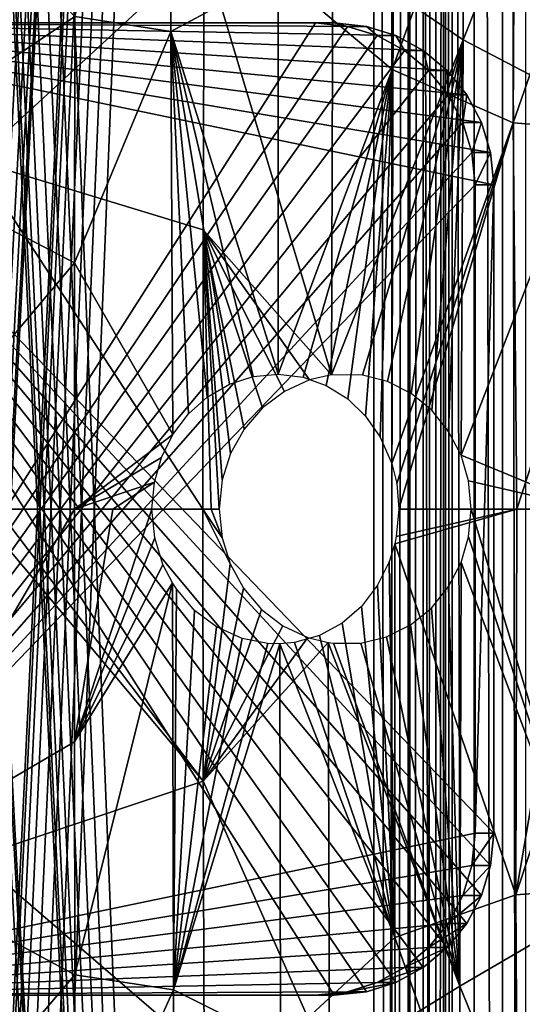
# Model space of a CAD drawing. Header units: millimetres. Extents: x 0 to 99, y -177 to 177.
# Tile 81 of 192: x 10 to 19, y -9 to 9. Entities that reach past the tile are written whole.
import ezdxf

# ---------------------------------------------------------------- set-up
doc = ezdxf.new("R2010")
doc.units = ezdxf.units.MM
doc.header["$LTSCALE"] = 26.699852
for name, color, linetype in [('10', 7, 'CONTINUOUS'), ('100', 7, 'CONTINUOUS'), ('101', 7, 'CONTINUOUS'), ('103', 7, 'CONTINUOUS'), ('104', 7, 'CONTINUOUS'), ('105', 7, 'CONTINUOUS'), ('106', 7, 'CONTINUOUS'), ('12', 7, 'CONTINUOUS'), ('16', 7, 'CONTINUOUS'), ('3', 7, 'CONTINUOUS'), ('4', 7, 'CONTINUOUS'), ('5', 7, 'CONTINUOUS'), ('59', 7, 'CONTINUOUS'), ('6', 7, 'CONTINUOUS'), ('60', 7, 'CONTINUOUS'), ('68', 7, 'CONTINUOUS'), ('69', 7, 'CONTINUOUS'), ('70', 7, 'CONTINUOUS'), ('8', 7, 'CONTINUOUS'), ('96', 7, 'CONTINUOUS'), ('97', 7, 'CONTINUOUS'), ('99', 7, 'CONTINUOUS')]:
    doc.layers.add(name, color=color, linetype=linetype)

msp = doc.modelspace()

# ---------------------------------------------------------------- linework, layer by layer
at = {"layer": '10', "color": 253, "linetype": 'Continuous', "true_color": 0x9ca8ab}
for points in [[(17.818, 16.576, -62.538), (17.769, 8.687, -62.738), (15.358, 10.327, -64.051), (17.818, 16.576, -62.538)], [(17.818, 16.576, -62.538), (20.257, 14.936, -60.907), (17.769, 8.687, -62.738), (17.818, 16.576, -62.538)], [(20.257, 14.936, -60.907), (20.212, 7.406, -61.086), (17.769, 8.687, -62.738), (20.257, 14.936, -60.907)], [(12.963, 5.17, -65.137), (12.982, 10.361, -65.067), (15.335, 2.481, -64.142), (12.963, 5.17, -65.137)], [(12.982, 10.361, -65.067), (15.358, 10.327, -64.051), (15.335, 2.481, -64.142), (12.982, 10.361, -65.067)], [(15.358, 10.327, -64.051), (17.769, 8.687, -62.738), (15.335, 2.481, -64.142), (15.358, 10.327, -64.051)], [(15.335, 2.481, -64.142), (17.769, 8.687, -62.738), (15.907, 2.478, -63.854), (15.335, 2.481, -64.142)], [(15.907, 2.478, -63.854), (17.769, 8.687, -62.738), (16.374, 2.361, -63.605), (15.907, 2.478, -63.854)], [(16.374, 2.361, -63.605), (17.769, 8.687, -62.738), (16.812, 2.137, -63.362), (16.374, 2.361, -63.605)], [(16.812, 2.137, -63.362), (17.769, 8.687, -62.738), (17.189, 1.83, -63.146), (16.812, 2.137, -63.362)], [(17.189, 1.83, -63.146), (17.769, 8.687, -62.738), (17.501, 1.437, -62.961), (17.189, 1.83, -63.146)], [(17.769, 8.687, -62.738), (17.732, 0.995, -62.821), (17.501, 1.437, -62.961), (17.769, 8.687, -62.738)], [(17.769, 8.687, -62.738), (20.212, 7.406, -61.086), (17.732, 0.995, -62.821), (17.769, 8.687, -62.738)], [(20.212, 7.406, -61.086), (20.148, 0, -61.179), (17.732, 0.995, -62.821), (20.212, 7.406, -61.086)], [(12.957, 0, -65.159), (12.963, 5.17, -65.137), (13.107, 0, -65.104), (12.957, 0, -65.159)], [(12.963, 5.17, -65.137), (15.335, 2.481, -64.142), (14.928, 2.39, -64.337), (12.963, 5.17, -65.137)], [(12.963, 5.17, -65.137), (14.928, 2.39, -64.337), (14.463, 2.177, -64.55), (12.963, 5.17, -65.137)], [(13.107, 0, -65.104), (12.963, 5.17, -65.137), (13.257, 0, -65.048), (13.107, 0, -65.104)], [(13.257, 0, -65.048), (12.963, 5.17, -65.137), (13.315, 0.538, -65.026), (13.257, 0, -65.048)], [(13.315, 0.538, -65.026), (12.963, 5.17, -65.137), (13.467, 1.029, -64.967), (13.315, 0.538, -65.026)], [(13.467, 1.029, -64.967), (12.963, 5.17, -65.137), (13.72, 1.48, -64.866), (13.467, 1.029, -64.967)], [(13.72, 1.48, -64.866), (12.963, 5.17, -65.137), (14.06, 1.874, -64.725), (13.72, 1.48, -64.866)], [(14.06, 1.874, -64.725), (12.963, 5.17, -65.137), (14.463, 2.177, -64.55), (14.06, 1.874, -64.725)], [(17.732, 0.995, -62.821), (20.148, 0, -61.179), (17.87, 0.519, -62.736), (17.732, 0.995, -62.821)], [(20.148, 0, -61.179), (17.921, 0, -62.704), (17.87, 0.519, -62.736), (20.148, 0, -61.179)]]:
    msp.add_3dface(points, dxfattribs=at)
at = {"layer": '100', "color": 253, "linetype": 'Continuous', "true_color": 0x9ca8ab}
for points in [[(17.994, -6, -30.018), (18.342, -6, -31.988), (18.342, 6, -31.988), (17.994, -6, -30.018)], [(17.994, 6, -30.018), (17.994, -6, -30.018), (18.342, 6, -31.988), (17.994, 6, -30.018)]]:
    msp.add_3dface(points, dxfattribs=at)
at = {"layer": '101', "color": 253, "linetype": 'Continuous', "true_color": 0x9ca8ab}
for points in [[(3.573, -9, -32.561), (3.921, -9, -34.53), (15.04, -9, -30.539), (3.573, -9, -32.561)], [(15.04, -9, -30.539), (3.921, -9, -34.53), (15.387, -9, -32.508), (15.04, -9, -30.539)]]:
    msp.add_3dface(points, dxfattribs=at)
at = {"layer": '103', "color": 253, "linetype": 'Continuous', "true_color": 0x9ca8ab}
for points in [[(3.921, 9, -34.53), (15.387, 9, -32.508), (15.981, 8.936, -32.404), (3.921, 9, -34.53)], [(18.342, -6, -31.988), (3.921, 9, -34.53), (18.342, 6, -31.988), (18.342, -6, -31.988)], [(3.921, 9, -34.53), (18.342, -6, -31.988), (18.279, -6.603, -31.999), (3.921, 9, -34.53)], [(18.342, 6, -31.988), (3.921, 9, -34.53), (18.279, 6.603, -31.999), (18.342, 6, -31.988)], [(3.921, -9, -34.53), (3.921, 9, -34.53), (15.387, -9, -32.508), (3.921, -9, -34.53)], [(15.387, -9, -32.508), (3.921, 9, -34.53), (15.981, -8.936, -32.404), (15.387, -9, -32.508)], [(15.981, -8.936, -32.404), (3.921, 9, -34.53), (16.527, -8.768, -32.308), (15.981, -8.936, -32.404)], [(16.527, -8.768, -32.308), (3.921, 9, -34.53), (17.033, -8.49, -32.218), (16.527, -8.768, -32.308)], [(17.033, -8.49, -32.218), (3.921, 9, -34.53), (17.476, -8.121, -32.14), (17.033, -8.49, -32.218)], [(17.476, -8.121, -32.14), (3.921, 9, -34.53), (17.84, -7.671, -32.076), (17.476, -8.121, -32.14)], [(17.84, -7.671, -32.076), (3.921, 9, -34.53), (18.113, -7.157, -32.028), (17.84, -7.671, -32.076)], [(18.113, -7.157, -32.028), (3.921, 9, -34.53), (18.279, -6.603, -31.999), (18.113, -7.157, -32.028)], [(18.279, 6.603, -31.999), (3.921, 9, -34.53), (18.113, 7.157, -32.028), (18.279, 6.603, -31.999)], [(18.113, 7.157, -32.028), (3.921, 9, -34.53), (17.84, 7.671, -32.076), (18.113, 7.157, -32.028)], [(17.84, 7.671, -32.076), (3.921, 9, -34.53), (17.476, 8.121, -32.14), (17.84, 7.671, -32.076)], [(17.476, 8.121, -32.14), (3.921, 9, -34.53), (17.033, 8.49, -32.218), (17.476, 8.121, -32.14)], [(17.033, 8.49, -32.218), (3.921, 9, -34.53), (16.527, 8.768, -32.308), (17.033, 8.49, -32.218)], [(16.527, 8.768, -32.308), (3.921, 9, -34.53), (15.981, 8.936, -32.404), (16.527, 8.768, -32.308)]]:
    msp.add_3dface(points, dxfattribs=at)
at = {"layer": '104', "color": 253, "linetype": 'Continuous', "true_color": 0x9ca8ab}
for points in [[(15.04, 9, -30.539), (3.573, 9, -32.561), (3.573, -9, -32.561), (15.04, 9, -30.539)], [(15.04, 9, -30.539), (3.573, -9, -32.561), (15.633, 8.936, -30.434), (15.04, 9, -30.539)], [(15.633, 8.936, -30.434), (3.573, -9, -32.561), (16.179, 8.768, -30.338), (15.633, 8.936, -30.434)], [(16.179, 8.768, -30.338), (3.573, -9, -32.561), (16.686, 8.49, -30.249), (16.179, 8.768, -30.338)], [(16.686, 8.49, -30.249), (3.573, -9, -32.561), (17.129, 8.121, -30.171), (16.686, 8.49, -30.249)], [(17.129, 8.121, -30.171), (3.573, -9, -32.561), (17.493, 7.671, -30.106), (17.129, 8.121, -30.171)], [(17.493, 7.671, -30.106), (3.573, -9, -32.561), (17.766, 7.157, -30.058), (17.493, 7.671, -30.106)], [(17.766, 7.157, -30.058), (3.573, -9, -32.561), (17.931, 6.603, -30.029), (17.766, 7.157, -30.058)], [(3.573, -9, -32.561), (17.994, 6, -30.018), (17.931, 6.603, -30.029), (3.573, -9, -32.561)], [(17.994, -6, -30.018), (17.994, 6, -30.018), (3.573, -9, -32.561), (17.994, -6, -30.018)], [(17.994, -6, -30.018), (3.573, -9, -32.561), (17.931, -6.603, -30.029), (17.994, -6, -30.018)], [(17.931, -6.603, -30.029), (3.573, -9, -32.561), (17.766, -7.157, -30.058), (17.931, -6.603, -30.029)], [(17.766, -7.157, -30.058), (3.573, -9, -32.561), (17.493, -7.671, -30.106), (17.766, -7.157, -30.058)], [(17.493, -7.671, -30.106), (3.573, -9, -32.561), (17.129, -8.121, -30.171), (17.493, -7.671, -30.106)], [(17.129, -8.121, -30.171), (3.573, -9, -32.561), (16.686, -8.49, -30.249), (17.129, -8.121, -30.171)], [(16.686, -8.49, -30.249), (3.573, -9, -32.561), (16.179, -8.768, -30.338), (16.686, -8.49, -30.249)], [(16.179, -8.768, -30.338), (3.573, -9, -32.561), (15.633, -8.936, -30.434), (16.179, -8.768, -30.338)], [(3.573, -9, -32.561), (15.04, -9, -30.539), (15.633, -8.936, -30.434), (3.573, -9, -32.561)]]:
    msp.add_3dface(points, dxfattribs=at)
at = {"layer": '105', "color": 253, "linetype": 'Continuous', "true_color": 0x9ca8ab}
for points in [[(15.387, 9, -32.508), (15.04, 9, -30.539), (15.633, 8.936, -30.434), (15.387, 9, -32.508)], [(15.981, 8.936, -32.404), (15.387, 9, -32.508), (15.633, 8.936, -30.434), (15.981, 8.936, -32.404)], [(15.981, 8.936, -32.404), (15.633, 8.936, -30.434), (16.179, 8.768, -30.338), (15.981, 8.936, -32.404)], [(16.527, 8.768, -32.308), (15.981, 8.936, -32.404), (16.179, 8.768, -30.338), (16.527, 8.768, -32.308)], [(16.527, 8.768, -32.308), (16.179, 8.768, -30.338), (16.686, 8.49, -30.249), (16.527, 8.768, -32.308)], [(17.033, 8.49, -32.218), (16.527, 8.768, -32.308), (16.686, 8.49, -30.249), (17.033, 8.49, -32.218)], [(17.033, 8.49, -32.218), (16.686, 8.49, -30.249), (17.129, 8.121, -30.171), (17.033, 8.49, -32.218)], [(17.476, 8.121, -32.14), (17.033, 8.49, -32.218), (17.129, 8.121, -30.171), (17.476, 8.121, -32.14)], [(17.476, 8.121, -32.14), (17.129, 8.121, -30.171), (17.493, 7.671, -30.106), (17.476, 8.121, -32.14)], [(17.84, 7.671, -32.076), (17.476, 8.121, -32.14), (17.493, 7.671, -30.106), (17.84, 7.671, -32.076)], [(17.84, 7.671, -32.076), (17.493, 7.671, -30.106), (17.766, 7.157, -30.058), (17.84, 7.671, -32.076)], [(18.113, 7.157, -32.028), (17.84, 7.671, -32.076), (17.766, 7.157, -30.058), (18.113, 7.157, -32.028)], [(18.113, 7.157, -32.028), (17.766, 7.157, -30.058), (17.931, 6.603, -30.029), (18.113, 7.157, -32.028)], [(18.279, 6.603, -31.999), (18.113, 7.157, -32.028), (17.931, 6.603, -30.029), (18.279, 6.603, -31.999)], [(17.994, 6, -30.018), (18.279, 6.603, -31.999), (17.931, 6.603, -30.029), (17.994, 6, -30.018)], [(17.994, 6, -30.018), (18.342, 6, -31.988), (18.279, 6.603, -31.999), (17.994, 6, -30.018)]]:
    msp.add_3dface(points, dxfattribs=at)
at = {"layer": '106', "color": 253, "linetype": 'Continuous', "true_color": 0x9ca8ab}
for points in [[(18.342, -6, -31.988), (17.994, -6, -30.018), (17.931, -6.603, -30.029), (18.342, -6, -31.988)], [(18.279, -6.603, -31.999), (18.342, -6, -31.988), (17.931, -6.603, -30.029), (18.279, -6.603, -31.999)], [(18.113, -7.157, -32.028), (18.279, -6.603, -31.999), (17.766, -7.157, -30.058), (18.113, -7.157, -32.028)], [(18.279, -6.603, -31.999), (17.931, -6.603, -30.029), (17.766, -7.157, -30.058), (18.279, -6.603, -31.999)], [(17.84, -7.671, -32.076), (18.113, -7.157, -32.028), (17.493, -7.671, -30.106), (17.84, -7.671, -32.076)], [(18.113, -7.157, -32.028), (17.766, -7.157, -30.058), (17.493, -7.671, -30.106), (18.113, -7.157, -32.028)], [(17.476, -8.121, -32.14), (17.84, -7.671, -32.076), (17.129, -8.121, -30.171), (17.476, -8.121, -32.14)], [(17.84, -7.671, -32.076), (17.493, -7.671, -30.106), (17.129, -8.121, -30.171), (17.84, -7.671, -32.076)], [(17.033, -8.49, -32.218), (17.476, -8.121, -32.14), (16.686, -8.49, -30.249), (17.033, -8.49, -32.218)], [(17.476, -8.121, -32.14), (17.129, -8.121, -30.171), (16.686, -8.49, -30.249), (17.476, -8.121, -32.14)], [(16.527, -8.768, -32.308), (17.033, -8.49, -32.218), (16.179, -8.768, -30.338), (16.527, -8.768, -32.308)], [(17.033, -8.49, -32.218), (16.686, -8.49, -30.249), (16.179, -8.768, -30.338), (17.033, -8.49, -32.218)], [(15.981, -8.936, -32.404), (16.527, -8.768, -32.308), (15.633, -8.936, -30.434), (15.981, -8.936, -32.404)], [(16.527, -8.768, -32.308), (16.179, -8.768, -30.338), (15.633, -8.936, -30.434), (16.527, -8.768, -32.308)], [(15.04, -9, -30.539), (15.387, -9, -32.508), (15.981, -8.936, -32.404), (15.04, -9, -30.539)], [(15.04, -9, -30.539), (15.981, -8.936, -32.404), (15.633, -8.936, -30.434), (15.04, -9, -30.539)]]:
    msp.add_3dface(points, dxfattribs=at)
at = {"layer": '12', "color": 253, "linetype": 'Continuous', "true_color": 0x9ca8ab}
for points in [[(12.963, -5.041, -65.138), (12.957, 0, -65.159), (13.462, -1.017, -64.969), (12.963, -5.041, -65.138)], [(12.957, 0, -65.159), (13.107, 0, -65.104), (13.314, -0.531, -65.026), (12.957, 0, -65.159)], [(13.462, -1.017, -64.969), (12.957, 0, -65.159), (13.314, -0.531, -65.026), (13.462, -1.017, -64.969)], [(13.107, 0, -65.104), (13.257, 0, -65.048), (13.314, -0.531, -65.026), (13.107, 0, -65.104)], [(17.921, 0, -62.704), (20.151, -7.41, -61.132), (17.872, -0.514, -62.734), (17.921, 0, -62.704)], [(17.921, 0, -62.704), (20.148, 0, -61.179), (20.151, -7.41, -61.132), (17.921, 0, -62.704)], [(17.872, -0.514, -62.734), (20.151, -7.41, -61.132), (17.734, -0.989, -62.819), (17.872, -0.514, -62.734)], [(13.709, -1.464, -64.87), (12.963, -5.041, -65.138), (13.462, -1.017, -64.969), (13.709, -1.464, -64.87)], [(17.734, -0.989, -62.819), (17.709, -8.834, -62.773), (17.502, -1.435, -62.96), (17.734, -0.989, -62.819)], [(17.734, -0.989, -62.819), (20.151, -7.41, -61.132), (17.709, -8.834, -62.773), (17.734, -0.989, -62.819)], [(17.502, -1.435, -62.96), (17.709, -8.834, -62.773), (17.185, -1.834, -63.148), (17.502, -1.435, -62.96)], [(14.042, -1.858, -64.732), (12.963, -5.041, -65.138), (13.709, -1.464, -64.87), (14.042, -1.858, -64.732)], [(14.438, -2.162, -64.561), (12.963, -5.041, -65.138), (14.042, -1.858, -64.732), (14.438, -2.162, -64.561)], [(17.185, -1.834, -63.148), (17.709, -8.834, -62.773), (16.8, -2.144, -63.369), (17.185, -1.834, -63.148)], [(14.895, -2.379, -64.353), (12.963, -5.041, -65.138), (14.438, -2.162, -64.561), (14.895, -2.379, -64.353)], [(16.8, -2.144, -63.369), (17.709, -8.834, -62.773), (16.352, -2.369, -63.617), (16.8, -2.144, -63.369)], [(16.352, -2.369, -63.617), (17.709, -8.834, -62.773), (15.877, -2.482, -63.869), (16.352, -2.369, -63.617)], [(15.274, -2.472, -64.172), (12.963, -5.041, -65.138), (14.895, -2.379, -64.353), (15.274, -2.472, -64.172)], [(15.298, -10.319, -64.081), (12.963, -5.041, -65.138), (15.274, -2.472, -64.172), (15.298, -10.319, -64.081)], [(15.298, -10.319, -64.081), (15.274, -2.472, -64.172), (17.709, -8.834, -62.773), (15.298, -10.319, -64.081)], [(17.709, -8.834, -62.773), (15.274, -2.472, -64.172), (15.374, -2.485, -64.123), (17.709, -8.834, -62.773)], [(15.877, -2.482, -63.869), (17.709, -8.834, -62.773), (15.374, -2.485, -64.123), (15.877, -2.482, -63.869)], [(12.981, -10.101, -65.072), (12.963, -5.041, -65.138), (15.298, -10.319, -64.081), (12.981, -10.101, -65.072)], [(20.151, -7.41, -61.132), (20.196, -14.943, -60.953), (17.709, -8.834, -62.773), (20.151, -7.41, -61.132)], [(15.298, -10.319, -64.081), (17.709, -8.834, -62.773), (17.758, -16.723, -62.571), (15.298, -10.319, -64.081)], [(17.709, -8.834, -62.773), (20.196, -14.943, -60.953), (17.758, -16.723, -62.571), (17.709, -8.834, -62.773)]]:
    msp.add_3dface(points, dxfattribs=at)
at = {"layer": '16', "color": 253, "linetype": 'Continuous', "true_color": 0x9ca8ab}
for points in [[(10.578, 0, -58.576), (10.581, -4.309, -58.561), (11.292, 0, -58.297), (10.578, 0, -58.576)], [(10.581, -4.309, -58.561), (12.011, 0, -57.978), (11.292, 0, -58.297), (10.581, -4.309, -58.561)], [(12.011, 0, -57.978), (10.581, -4.309, -58.561), (12.068, -0.535, -57.95), (12.011, 0, -57.978)], [(18.749, -7.146, -53.208), (18.763, 0, -53.239), (16.505, -0.644, -55.156), (18.749, -7.146, -53.208)], [(16.505, -0.644, -55.156), (18.763, 0, -53.239), (16.533, -0.507, -55.134), (16.505, -0.644, -55.156)], [(18.763, 0, -53.239), (16.579, 0, -55.098), (16.533, -0.507, -55.134), (18.763, 0, -53.239)], [(19.968, 0, -52.089), (18.763, 0, -53.239), (18.749, -7.146, -53.208), (19.968, 0, -52.089)], [(21.111, 0, -50.916), (19.968, 0, -52.089), (18.749, -7.146, -53.208), (21.111, 0, -50.916)], [(21.098, -6.966, -50.887), (21.111, 0, -50.916), (18.749, -7.146, -53.208), (21.098, -6.966, -50.887)], [(12.068, -0.535, -57.95), (10.581, -4.309, -58.561), (12.217, -1.026, -57.878), (12.068, -0.535, -57.95)], [(16.508, -7.936, -55.101), (16.505, -0.644, -55.156), (16.403, -0.975, -55.234), (16.508, -7.936, -55.101)], [(16.508, -7.936, -55.101), (18.749, -7.146, -53.208), (16.505, -0.644, -55.156), (16.508, -7.936, -55.101)], [(10.581, -4.309, -58.561), (12.391, -1.365, -57.791), (12.217, -1.026, -57.878), (10.581, -4.309, -58.561)], [(16.187, -1.412, -55.398), (16.508, -7.936, -55.101), (16.403, -0.975, -55.234), (16.187, -1.412, -55.398)], [(10.581, -4.309, -58.561), (10.587, -8.623, -58.515), (12.391, -1.365, -57.791), (10.581, -4.309, -58.561)], [(10.587, -8.623, -58.515), (12.41, -8.905, -57.72), (12.391, -1.365, -57.791), (10.587, -8.623, -58.515)], [(12.391, -1.365, -57.791), (12.41, -8.905, -57.72), (12.466, -1.479, -57.754), (12.391, -1.365, -57.791)], [(15.892, -1.803, -55.618), (16.508, -7.936, -55.101), (16.187, -1.412, -55.398), (15.892, -1.803, -55.618)], [(12.466, -1.479, -57.754), (12.41, -8.905, -57.72), (12.803, -1.878, -57.578), (12.466, -1.479, -57.754)], [(15.532, -2.113, -55.878), (16.508, -7.936, -55.101), (15.892, -1.803, -55.618), (15.532, -2.113, -55.878)], [(12.803, -1.878, -57.578), (12.41, -8.905, -57.72), (13.209, -2.183, -57.357), (12.803, -1.878, -57.578)], [(13.209, -2.183, -57.357), (12.41, -8.905, -57.72), (13.68, -2.398, -57.086), (13.209, -2.183, -57.357)], [(15.112, -2.345, -56.171), (16.508, -7.936, -55.101), (15.532, -2.113, -55.878), (15.112, -2.345, -56.171)], [(14.654, -2.471, -56.478), (16.508, -7.936, -55.101), (15.112, -2.345, -56.171), (14.654, -2.471, -56.478)], [(13.68, -2.398, -57.086), (12.41, -8.905, -57.72), (14.16, -2.492, -56.794), (13.68, -2.398, -57.086)], [(12.41, -8.905, -57.72), (14.382, -2.496, -56.654), (14.16, -2.492, -56.794), (12.41, -8.905, -57.72)], [(14.393, -9.892, -56.572), (14.382, -2.496, -56.654), (12.41, -8.905, -57.72), (14.393, -9.892, -56.572)], [(14.382, -2.496, -56.654), (16.508, -7.936, -55.101), (14.654, -2.471, -56.478), (14.382, -2.496, -56.654)], [(14.393, -9.892, -56.572), (16.508, -7.936, -55.101), (14.382, -2.496, -56.654), (14.393, -9.892, -56.572)], [(18.788, -14.405, -53.033), (21.098, -6.966, -50.887), (18.749, -7.146, -53.208), (18.788, -14.405, -53.033)], [(21.142, -14.042, -50.705), (21.098, -6.966, -50.887), (18.788, -14.405, -53.033), (21.142, -14.042, -50.705)], [(18.788, -14.405, -53.033), (18.749, -7.146, -53.208), (16.508, -7.936, -55.101), (18.788, -14.405, -53.033)], [(16.543, -15.345, -54.923), (16.508, -7.936, -55.101), (14.393, -9.892, -56.572), (16.543, -15.345, -54.923)], [(16.543, -15.345, -54.923), (18.788, -14.405, -53.033), (16.508, -7.936, -55.101), (16.543, -15.345, -54.923)], [(10.587, -8.623, -58.515), (10.599, -12.941, -58.435), (12.41, -8.905, -57.72), (10.587, -8.623, -58.515)], [(10.599, -12.941, -58.435), (12.436, -16.559, -57.543), (12.41, -8.905, -57.72), (10.599, -12.941, -58.435)], [(12.436, -16.559, -57.543), (14.393, -9.892, -56.572), (12.41, -8.905, -57.72), (12.436, -16.559, -57.543)]]:
    msp.add_3dface(points, dxfattribs=at)
at = {"layer": '3', "color": 253, "linetype": 'Continuous', "true_color": 0x9ca8ab}
for points in [[(8.776, 12.902, -66.383), (12.982, 10.361, -65.067), (8.745, 6.451, -66.485), (8.776, 12.902, -66.383)], [(12.982, 10.361, -65.067), (12.963, 5.17, -65.137), (8.745, 6.451, -66.485), (12.982, 10.361, -65.067)], [(12.963, 5.17, -65.137), (12.957, 0, -65.159), (8.745, 6.451, -66.485), (12.963, 5.17, -65.137)], [(8.745, 6.451, -66.485), (12.957, 0, -65.159), (9.148, 0, -66.399), (8.745, 6.451, -66.485)]]:
    msp.add_3dface(points, dxfattribs=at)
at = {"layer": '4', "color": 253, "linetype": 'Continuous', "true_color": 0x9ca8ab}
for points in [[(8.734, 0, -66.517), (9.148, 0, -66.399), (12.963, -5.041, -65.138), (8.734, 0, -66.517)], [(8.745, -6.451, -66.485), (8.734, 0, -66.517), (12.963, -5.041, -65.138), (8.745, -6.451, -66.485)], [(9.148, 0, -66.399), (12.957, 0, -65.159), (12.963, -5.041, -65.138), (9.148, 0, -66.399)], [(12.981, -10.101, -65.072), (8.745, -6.451, -66.485), (12.963, -5.041, -65.138), (12.981, -10.101, -65.072)], [(8.776, -12.902, -66.383), (8.745, -6.451, -66.485), (12.981, -10.101, -65.072), (8.776, -12.902, -66.383)]]:
    msp.add_3dface(points, dxfattribs=at)
at = {"layer": '5', "color": 253, "linetype": 'Continuous', "true_color": 0x9ca8ab}
for points in [[(6.749, 6.55, -59.774), (10.588, 9.119, -58.507), (6.773, 13.092, -59.671), (6.749, 6.55, -59.774)], [(10.581, 4.557, -58.559), (10.588, 9.119, -58.507), (6.749, 6.55, -59.774), (10.581, 4.557, -58.559)], [(6.738, 0, -59.808), (10.581, 4.557, -58.559), (6.749, 6.55, -59.774), (6.738, 0, -59.808)], [(10.578, 0, -58.576), (10.581, 4.557, -58.559), (6.738, 0, -59.808), (10.578, 0, -58.576)]]:
    msp.add_3dface(points, dxfattribs=at)
at = {"layer": '59', "color": 253, "linetype": 'Continuous', "true_color": 0x9ca8ab}
for points in [[(5.304, 128.94, 1.5), (16.117, -129, 1.5), (4.891, 128.796, 1.5), (5.304, 128.94, 1.5)], [(5.768, 129, 1.5), (16.117, -129, 1.5), (5.304, 128.94, 1.5), (5.768, 129, 1.5)], [(16.117, 129, 1.5), (16.117, -129, 1.5), (5.768, 129, 1.5), (16.117, 129, 1.5)], [(4.891, 128.796, 1.5), (16.117, -129, 1.5), (4.523, 128.564, 1.5), (4.891, 128.796, 1.5)], [(4.523, 128.564, 1.5), (16.117, -129, 1.5), (4.204, 128.244, 1.5), (4.523, 128.564, 1.5)], [(4.204, 128.244, 1.5), (16.117, -129, 1.5), (3.971, 127.877, 1.5), (4.204, 128.244, 1.5)], [(3.971, 127.877, 1.5), (16.117, -129, 1.5), (3.828, 127.464, 1.5), (3.971, 127.877, 1.5)], [(16.117, -129, 1.5), (3.768, 127, 1.5), (3.828, 127.464, 1.5), (16.117, -129, 1.5)], [(3.929, 96.839, 1.5), (3.768, 127, 1.5), (16.117, -129, 1.5), (3.929, 96.839, 1.5)], [(3.888, 96.439, 1.5), (3.929, 96.839, 1.5), (16.117, -129, 1.5), (3.888, 96.439, 1.5)], [(3.768, 96.054, 1.5), (3.888, 96.439, 1.5), (16.117, -129, 1.5), (3.768, 96.054, 1.5)], [(4.178, -96.488, 1.5), (3.768, 96.054, 1.5), (16.117, -129, 1.5), (4.178, -96.488, 1.5)]]:
    msp.add_3dface(points, dxfattribs=at)
at = {"layer": '6', "color": 253, "linetype": 'Continuous', "true_color": 0x9ca8ab}
for points in [[(10.578, 0, -58.576), (6.738, 0, -59.808), (6.749, -6.55, -59.774), (10.578, 0, -58.576)], [(10.581, -4.309, -58.561), (10.578, 0, -58.576), (6.749, -6.55, -59.774), (10.581, -4.309, -58.561)], [(10.587, -8.623, -58.515), (10.581, -4.309, -58.561), (6.749, -6.55, -59.774), (10.587, -8.623, -58.515)], [(6.773, -13.092, -59.671), (10.587, -8.623, -58.515), (6.749, -6.55, -59.774), (6.773, -13.092, -59.671)], [(10.599, -12.941, -58.435), (10.587, -8.623, -58.515), (6.773, -13.092, -59.671), (10.599, -12.941, -58.435)]]:
    msp.add_3dface(points, dxfattribs=at)
at = {"layer": '60', "color": 253, "linetype": 'Continuous', "true_color": 0x9ca8ab}
for points in [[(3.768, -95.851, 3.5), (16.117, 129, 3.5), (3.768, 96.054, 3.5), (3.768, -95.851, 3.5)], [(4.004, -96.151, 3.5), (16.117, 129, 3.5), (3.768, -95.851, 3.5), (4.004, -96.151, 3.5)], [(16.117, 129, 3.5), (3.768, -127, 3.5), (3.828, -127.464, 3.5), (16.117, 129, 3.5)], [(3.768, -127, 3.5), (16.117, 129, 3.5), (4.321, -97.232, 3.5), (3.768, -127, 3.5)], [(3.971, -127.877, 3.5), (16.117, 129, 3.5), (3.828, -127.464, 3.5), (3.971, -127.877, 3.5)], [(4.204, -128.244, 3.5), (16.117, 129, 3.5), (3.971, -127.877, 3.5), (4.204, -128.244, 3.5)], [(4.178, -96.488, 3.5), (16.117, 129, 3.5), (4.004, -96.151, 3.5), (4.178, -96.488, 3.5)], [(4.285, -96.852, 3.5), (16.117, 129, 3.5), (4.178, -96.488, 3.5), (4.285, -96.852, 3.5)], [(4.523, -128.564, 3.5), (16.117, 129, 3.5), (4.204, -128.244, 3.5), (4.523, -128.564, 3.5)], [(4.321, -97.232, 3.5), (16.117, 129, 3.5), (4.285, -96.852, 3.5), (4.321, -97.232, 3.5)], [(4.891, -128.796, 3.5), (16.117, 129, 3.5), (4.523, -128.564, 3.5), (4.891, -128.796, 3.5)], [(5.304, -128.94, 3.5), (16.117, 129, 3.5), (4.891, -128.796, 3.5), (5.304, -128.94, 3.5)], [(5.768, -129, 3.5), (16.117, 129, 3.5), (5.304, -128.94, 3.5), (5.768, -129, 3.5)], [(16.117, -129, 3.5), (16.117, 129, 3.5), (5.768, -129, 3.5), (16.117, -129, 3.5)]]:
    msp.add_3dface(points, dxfattribs=at)
at = {"layer": '68', "color": 253, "linetype": 'Continuous', "true_color": 0x9ca8ab}
for points in [[(16.117, 129, 3.5), (16.45, -129, 3.539), (16.45, 129, 3.539), (16.117, 129, 3.5)], [(16.117, 129, 3.5), (16.117, -129, 3.5), (16.45, -129, 3.539), (16.117, 129, 3.5)], [(16.45, -129, 3.539), (16.753, -129, 3.641), (16.752, 129, 3.641), (16.45, -129, 3.539)], [(16.45, -129, 3.539), (16.752, 129, 3.641), (16.45, 129, 3.539), (16.45, -129, 3.539)], [(16.753, -129, 3.641), (17.029, 129, 3.811), (16.752, 129, 3.641), (16.753, -129, 3.641)], [(16.753, -129, 3.641), (17.03, -129, 3.811), (17.029, 129, 3.811), (16.753, -129, 3.641)], [(17.03, -129, 3.811), (17.265, 129, 4.034), (17.029, 129, 3.811), (17.03, -129, 3.811)], [(17.03, -129, 3.811), (17.265, -129, 4.035), (17.265, 129, 4.034), (17.03, -129, 3.811)], [(17.265, -129, 4.035), (17.442, 129, 4.3), (17.265, 129, 4.034), (17.265, -129, 4.035)], [(17.265, -129, 4.035), (17.442, -129, 4.3), (17.442, 129, 4.3), (17.265, -129, 4.035)], [(17.566, -129, 4.612), (17.566, 129, 4.612), (17.442, 129, 4.3), (17.566, -129, 4.612)], [(17.442, -129, 4.3), (17.566, -129, 4.612), (17.442, 129, 4.3), (17.442, -129, 4.3)]]:
    msp.add_3dface(points, dxfattribs=at)
at = {"layer": '69', "color": 253, "linetype": 'Continuous', "true_color": 0x9ca8ab}
for points in [[(28.397, 129, 45.035), (17.566, -129, 4.612), (28.517, 128.94, 45.483), (28.397, 129, 45.035)], [(17.566, -129, 4.612), (28.397, 129, 45.035), (17.566, 129, 4.612), (17.566, -129, 4.612)], [(28.517, 128.94, 45.483), (17.566, -129, 4.612), (28.624, 128.796, 45.882), (28.517, 128.94, 45.483)], [(28.624, 128.796, 45.882), (17.566, -129, 4.612), (28.719, 128.564, 46.237), (28.624, 128.796, 45.882)], [(28.719, 128.564, 46.237), (17.566, -129, 4.612), (28.802, 128.244, 46.545), (28.719, 128.564, 46.237)], [(28.802, 128.244, 46.545), (17.566, -129, 4.612), (28.862, 127.877, 46.77), (28.802, 128.244, 46.545)], [(28.862, 127.877, 46.77), (17.566, -129, 4.612), (28.899, 127.464, 46.909), (28.862, 127.877, 46.77)], [(17.566, -129, 4.612), (28.915, 127, 46.967), (28.899, 127.464, 46.909), (17.566, -129, 4.612)], [(17.566, -129, 4.612), (28.915, -127, 46.967), (28.915, 127, 46.967), (17.566, -129, 4.612)]]:
    msp.add_3dface(points, dxfattribs=at)
at = {"layer": '70', "color": 253, "linetype": 'Continuous', "true_color": 0x9ca8ab}
for points in [[(16.117, -129, 1.5), (16.117, 129, 1.5), (16.788, 129, 1.569), (16.117, -129, 1.5)], [(16.787, -129, 1.569), (16.117, -129, 1.5), (16.788, 129, 1.569), (16.787, -129, 1.569)], [(17.405, -129, 1.747), (16.787, -129, 1.569), (16.788, 129, 1.569), (17.405, -129, 1.747)], [(17.405, -129, 1.747), (16.788, 129, 1.569), (17.406, 129, 1.747), (17.405, -129, 1.747)], [(17.976, -129, 2.036), (17.405, -129, 1.747), (17.406, 129, 1.747), (17.976, -129, 2.036)], [(17.976, -129, 2.036), (17.406, 129, 1.747), (17.977, 129, 2.037), (17.976, -129, 2.036)], [(18.498, -129, 2.436), (17.976, -129, 2.036), (17.977, 129, 2.037), (18.498, -129, 2.436)], [(18.498, -129, 2.436), (17.977, 129, 2.037), (18.498, 129, 2.437), (18.498, -129, 2.436)], [(18.926, -129, 2.913), (18.498, -129, 2.436), (18.498, 129, 2.437), (18.926, -129, 2.913)], [(18.926, -129, 2.913), (18.498, 129, 2.437), (18.926, 129, 2.913), (18.926, -129, 2.913)]]:
    msp.add_3dface(points, dxfattribs=at)
at = {"layer": '8', "color": 253, "linetype": 'Continuous', "true_color": 0x9ca8ab}
for points in [[(10.588, 9.119, -58.507), (12.366, 8.842, -57.743), (12.392, 16.499, -57.567), (10.588, 9.119, -58.507)], [(12.366, 8.842, -57.743), (14.346, 9.906, -56.601), (12.392, 16.499, -57.567), (12.366, 8.842, -57.743)], [(16.458, 8.136, -55.137), (16.494, 15.544, -54.955), (14.346, 9.906, -56.601), (16.458, 8.136, -55.137)], [(16.494, 15.544, -54.955), (16.458, 8.136, -55.137), (18.735, 14.413, -53.081), (16.494, 15.544, -54.955)], [(18.735, 14.413, -53.081), (16.458, 8.136, -55.137), (18.697, 7.15, -53.256), (18.735, 14.413, -53.081)], [(18.735, 14.413, -53.081), (18.697, 7.15, -53.256), (21.087, 14.051, -50.764), (18.735, 14.413, -53.081)], [(21.087, 14.051, -50.764), (18.697, 7.15, -53.256), (21.043, 6.97, -50.945), (21.087, 14.051, -50.764)], [(14.351, 2.496, -56.674), (14.346, 9.906, -56.601), (12.366, 8.842, -57.743), (14.351, 2.496, -56.674)], [(14.351, 2.496, -56.674), (16.458, 8.136, -55.137), (14.346, 9.906, -56.601), (14.351, 2.496, -56.674)], [(10.588, 9.119, -58.507), (10.581, 4.557, -58.559), (12.366, 8.842, -57.743), (10.588, 9.119, -58.507)], [(10.581, 4.557, -58.559), (12.398, 1.377, -57.788), (12.366, 8.842, -57.743), (10.581, 4.557, -58.559)], [(13.887, 2.454, -56.962), (14.351, 2.496, -56.674), (12.366, 8.842, -57.743), (13.887, 2.454, -56.962)], [(13.449, 2.31, -57.221), (13.887, 2.454, -56.962), (12.366, 8.842, -57.743), (13.449, 2.31, -57.221)], [(13.037, 2.071, -57.452), (13.449, 2.31, -57.221), (12.366, 8.842, -57.743), (13.037, 2.071, -57.452)], [(12.69, 1.762, -57.638), (13.037, 2.071, -57.452), (12.366, 8.842, -57.743), (12.69, 1.762, -57.638)], [(12.398, 1.377, -57.788), (12.69, 1.762, -57.638), (12.366, 8.842, -57.743), (12.398, 1.377, -57.788)], [(14.813, 2.441, -56.373), (16.458, 8.136, -55.137), (14.351, 2.496, -56.674), (14.813, 2.441, -56.373)], [(15.24, 2.285, -56.083), (16.458, 8.136, -55.137), (14.813, 2.441, -56.373), (15.24, 2.285, -56.083)], [(15.635, 2.037, -55.804), (16.458, 8.136, -55.137), (15.24, 2.285, -56.083), (15.635, 2.037, -55.804)], [(15.965, 1.72, -55.564), (16.458, 8.136, -55.137), (15.635, 2.037, -55.804), (15.965, 1.72, -55.564)], [(16.234, 1.33, -55.363), (16.458, 8.136, -55.137), (15.965, 1.72, -55.564), (16.234, 1.33, -55.363)], [(16.451, 0.84, -55.197), (16.458, 8.136, -55.137), (16.234, 1.33, -55.363), (16.451, 0.84, -55.197)], [(16.458, 8.136, -55.137), (16.451, 0.84, -55.197), (18.697, 7.15, -53.256), (16.458, 8.136, -55.137)], [(16.451, 0.84, -55.197), (16.542, 0.471, -55.127), (18.697, 7.15, -53.256), (16.451, 0.84, -55.197)], [(16.542, 0.471, -55.127), (16.579, 0, -55.098), (18.697, 7.15, -53.256), (16.542, 0.471, -55.127)], [(18.697, 7.15, -53.256), (16.579, 0, -55.098), (18.763, 0, -53.239), (18.697, 7.15, -53.256)], [(18.697, 7.15, -53.256), (18.763, 0, -53.239), (21.043, 6.97, -50.945), (18.697, 7.15, -53.256)], [(21.043, 6.97, -50.945), (18.763, 0, -53.239), (19.968, 0, -52.089), (21.043, 6.97, -50.945)], [(10.581, 4.557, -58.559), (10.578, 0, -58.576), (12.398, 1.377, -57.788), (10.581, 4.557, -58.559)], [(12.398, 1.377, -57.788), (10.578, 0, -58.576), (12.188, 0.953, -57.892), (12.398, 1.377, -57.788)], [(12.188, 0.953, -57.892), (10.578, 0, -58.576), (12.06, 0.495, -57.954), (12.188, 0.953, -57.892)], [(12.06, 0.495, -57.954), (10.578, 0, -58.576), (11.292, 0, -58.297), (12.06, 0.495, -57.954)], [(12.011, 0, -57.978), (12.06, 0.495, -57.954), (11.292, 0, -58.297), (12.011, 0, -57.978)]]:
    msp.add_3dface(points, dxfattribs=at)
at = {"layer": '96', "color": 253, "linetype": 'Continuous', "true_color": 0x9ca8ab}
for points in [[(1.154, 156.532, 4.792), (1.154, -156.532, 4.792), (46.606, 156.114, 174.424), (1.154, 156.532, 4.792)], [(46.606, 156.114, 174.424), (1.154, -156.532, 4.792), (48.14, 152.949, 180.147), (46.606, 156.114, 174.424)], [(48.14, 152.949, 180.147), (1.154, -156.532, 4.792), (49.621, 149.375, 185.673), (48.14, 152.949, 180.147)], [(49.621, 149.375, 185.673), (1.154, -156.532, 4.792), (51.025, 145.341, 190.915), (49.621, 149.375, 185.673)], [(51.025, 145.341, 190.915), (1.154, -156.532, 4.792), (52.366, 140.87, 195.918), (51.025, 145.341, 190.915)], [(52.366, 140.87, 195.918), (1.154, -156.532, 4.792), (53.635, 135.955, 200.654), (52.366, 140.87, 195.918)], [(53.635, 135.955, 200.654), (1.154, -156.532, 4.792), (54.824, 130.583, 205.091), (53.635, 135.955, 200.654)], [(54.824, 130.583, 205.091), (1.154, -156.532, 4.792), (55.937, 124.75, 209.244), (54.824, 130.583, 205.091)], [(55.937, 124.75, 209.244), (1.154, -156.532, 4.792), (56.97, 118.474, 213.102), (55.937, 124.75, 209.244)], [(56.97, 118.474, 213.102), (1.154, -156.532, 4.792), (57.919, 111.773, 216.645), (56.97, 118.474, 213.102)], [(57.919, 111.773, 216.645), (1.154, -156.532, 4.792), (58.786, 104.617, 219.879), (57.919, 111.773, 216.645)], [(58.786, 104.617, 219.879), (1.154, -156.532, 4.792), (59.569, 97.055, 222.802), (58.786, 104.617, 219.879)], [(59.569, 97.055, 222.802), (1.154, -156.532, 4.792), (60.266, 89.152, 225.404), (59.569, 97.055, 222.802)], [(60.266, 89.152, 225.404), (1.154, -156.532, 4.792), (60.874, 80.923, 227.672), (60.266, 89.152, 225.404)], [(60.874, 80.923, 227.672), (1.154, -156.532, 4.792), (61.4, 72.324, 229.633), (60.874, 80.923, 227.672)], [(61.4, 72.324, 229.633), (1.154, -156.532, 4.792), (61.852, 63.312, 231.32), (61.4, 72.324, 229.633)], [(61.852, 63.312, 231.32), (1.154, -156.532, 4.792), (62.23, 53.913, 232.731), (61.852, 63.312, 231.32)], [(62.23, 53.913, 232.731), (1.154, -156.532, 4.792), (62.534, 44.099, 233.865), (62.23, 53.913, 232.731)], [(62.534, 44.099, 233.865), (1.154, -156.532, 4.792), (62.767, 33.802, 234.735), (62.534, 44.099, 233.865)], [(62.767, 33.802, 234.735), (1.154, -156.532, 4.792), (62.93, 23.01, 235.343), (62.767, 33.802, 234.735)], [(62.93, 23.01, 235.343), (1.154, -156.532, 4.792), (63.022, 11.742, 235.686), (62.93, 23.01, 235.343)], [(1.154, -156.532, 4.792), (63.043, 0, 235.764), (63.022, 11.742, 235.686), (1.154, -156.532, 4.792)], [(1.154, -156.532, 4.792), (63.04, -5.758, 235.755), (63.043, 0, 235.764), (1.154, -156.532, 4.792)], [(1.154, -156.532, 4.792), (63.021, -11.404, 235.684), (63.04, -5.758, 235.755), (1.154, -156.532, 4.792)]]:
    msp.add_3dface(points, dxfattribs=at)
at = {"layer": '97', "color": 253, "linetype": 'Continuous', "true_color": 0x9ca8ab}
for points in [[(4.052, -156.532, 4.016), (4.052, 156.532, 4.016), (49.518, -156.101, 173.699), (4.052, -156.532, 4.016)], [(4.052, 156.532, 4.016), (65.94, 0, 234.988), (65.937, -5.944, 234.977), (4.052, 156.532, 4.016)], [(65.94, 0, 234.988), (4.052, 156.532, 4.016), (65.921, 11.395, 234.916), (65.94, 0, 234.988)], [(4.052, 156.532, 4.016), (65.937, -5.944, 234.977), (65.917, -11.767, 234.9), (4.052, 156.532, 4.016)], [(4.052, 156.532, 4.016), (65.917, -11.767, 234.9), (65.879, -17.469, 234.757), (4.052, 156.532, 4.016)], [(4.052, 156.532, 4.016), (65.879, -17.469, 234.757), (65.823, -23.051, 234.55), (4.052, 156.532, 4.016)], [(4.052, 156.532, 4.016), (65.823, -23.051, 234.55), (65.75, -28.512, 234.276), (4.052, 156.532, 4.016)], [(4.052, 156.532, 4.016), (65.75, -28.512, 234.276), (65.659, -33.853, 233.938), (4.052, 156.532, 4.016)], [(4.052, 156.532, 4.016), (65.659, -33.853, 233.938), (65.551, -39.068, 233.535), (4.052, 156.532, 4.016)], [(4.052, 156.532, 4.016), (65.551, -39.068, 233.535), (65.426, -44.152, 233.068), (4.052, 156.532, 4.016)], [(4.052, 156.532, 4.016), (65.426, -44.152, 233.068), (65.284, -49.113, 232.537), (4.052, 156.532, 4.016)], [(4.052, 156.532, 4.016), (65.284, -49.113, 232.537), (65.123, -53.96, 231.939), (4.052, 156.532, 4.016)], [(4.052, 156.532, 4.016), (65.123, -53.96, 231.939), (64.945, -58.702, 231.272), (4.052, 156.532, 4.016)], [(4.052, 156.532, 4.016), (64.945, -58.702, 231.272), (64.747, -63.346, 230.534), (4.052, 156.532, 4.016)], [(4.052, 156.532, 4.016), (64.747, -63.346, 230.534), (64.531, -67.894, 229.727), (4.052, 156.532, 4.016)], [(4.052, 156.532, 4.016), (64.531, -67.894, 229.727), (64.297, -72.331, 228.856), (4.052, 156.532, 4.016)], [(4.052, 156.532, 4.016), (64.297, -72.331, 228.856), (64.046, -76.661, 227.918), (4.052, 156.532, 4.016)], [(4.052, 156.532, 4.016), (64.046, -76.661, 227.918), (63.775, -80.893, 226.908), (4.052, 156.532, 4.016)], [(4.052, 156.532, 4.016), (63.775, -80.893, 226.908), (63.484, -85.032, 225.82), (4.052, 156.532, 4.016)], [(4.052, 156.532, 4.016), (63.484, -85.032, 225.82), (63.171, -89.088, 224.651), (4.052, 156.532, 4.016)], [(4.052, 156.532, 4.016), (63.171, -89.088, 224.651), (62.834, -93.066, 223.396), (4.052, 156.532, 4.016)], [(4.052, 156.532, 4.016), (62.834, -93.066, 223.396), (62.476, -96.969, 222.058), (4.052, 156.532, 4.016)], [(4.052, 156.532, 4.016), (62.476, -96.969, 222.058), (62.096, -100.789, 220.642), (4.052, 156.532, 4.016)], [(4.052, 156.532, 4.016), (62.096, -100.789, 220.642), (61.695, -104.518, 219.145), (4.052, 156.532, 4.016)], [(4.052, 156.532, 4.016), (61.695, -104.518, 219.145), (61.273, -108.147, 217.571), (4.052, 156.532, 4.016)], [(4.052, 156.532, 4.016), (61.273, -108.147, 217.571), (60.831, -111.668, 215.918), (4.052, 156.532, 4.016)], [(4.052, 156.532, 4.016), (60.831, -111.668, 215.918), (60.367, -115.074, 214.188), (4.052, 156.532, 4.016)], [(4.052, 156.532, 4.016), (60.367, -115.074, 214.188), (59.882, -118.376, 212.376), (4.052, 156.532, 4.016)], [(4.052, 156.532, 4.016), (59.882, -118.376, 212.376), (59.374, -121.577, 210.484), (4.052, 156.532, 4.016)], [(4.052, 156.532, 4.016), (59.374, -121.577, 210.484), (58.847, -124.671, 208.514), (4.052, 156.532, 4.016)], [(4.052, 156.532, 4.016), (58.847, -124.671, 208.514), (58.299, -127.655, 206.47), (4.052, 156.532, 4.016)], [(4.052, 156.532, 4.016), (58.299, -127.655, 206.47), (57.732, -130.525, 204.356), (4.052, 156.532, 4.016)], [(4.052, 156.532, 4.016), (57.732, -130.525, 204.356), (57.148, -133.277, 202.174), (4.052, 156.532, 4.016)], [(4.052, 156.532, 4.016), (57.148, -133.277, 202.174), (56.544, -135.909, 199.92), (4.052, 156.532, 4.016)], [(4.052, 156.532, 4.016), (56.544, -135.909, 199.92), (55.276, -140.828, 195.189), (4.052, 156.532, 4.016)], [(4.052, 156.532, 4.016), (55.276, -140.828, 195.189), (53.937, -145.301, 190.192), (4.052, 156.532, 4.016)], [(4.052, 156.532, 4.016), (53.937, -145.301, 190.192), (52.533, -149.342, 184.952), (4.052, 156.532, 4.016)], [(4.052, 156.532, 4.016), (52.533, -149.342, 184.952), (51.052, -152.926, 179.425), (4.052, 156.532, 4.016)], [(4.052, 156.532, 4.016), (51.052, -152.926, 179.425), (49.518, -156.101, 173.699), (4.052, 156.532, 4.016)]]:
    msp.add_3dface(points, dxfattribs=at)
at = {"layer": '99', "color": 253, "linetype": 'Continuous', "true_color": 0x9ca8ab}
for points in [[(3.573, 9, -32.561), (15.04, 9, -30.539), (3.921, 9, -34.53), (3.573, 9, -32.561)], [(3.921, 9, -34.53), (15.04, 9, -30.539), (15.387, 9, -32.508), (3.921, 9, -34.53)]]:
    msp.add_3dface(points, dxfattribs=at)

doc.saveas('drawing.dxf')
